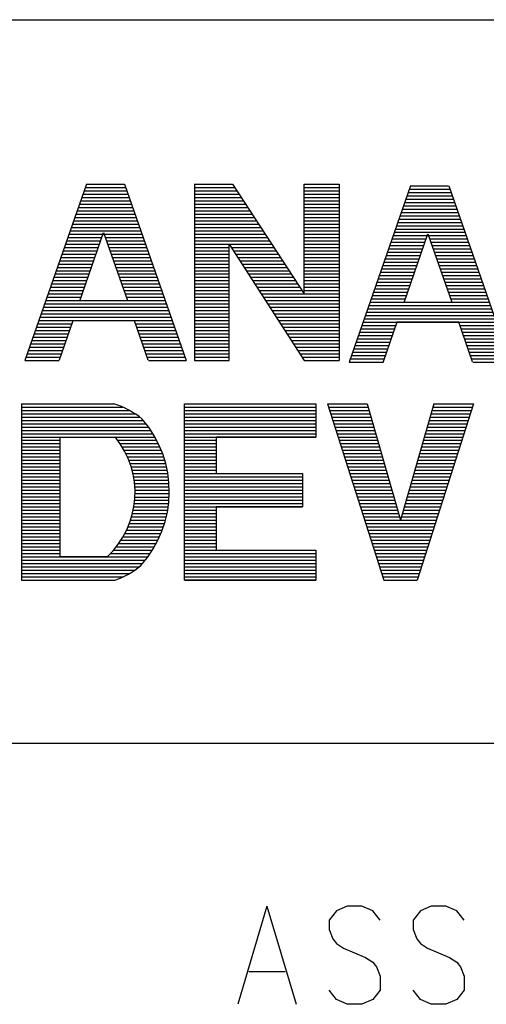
# Model space of a CAD drawing. Extents: x 12040 to 27945, y 10799 to 21199.
# Tile 37 of 42: x 25854 to 26144, y 11437 to 12049. Entities that reach past the tile are written whole.
import ezdxf

# ---------------------------------------------------------------- set-up
doc = ezdxf.new("R2010")
doc.units = 0
doc.header["$MEASUREMENT"] = 0
doc.layers.add('ASSYDWGBOT_PHO', color=7, linetype='Continuous')

msp = doc.modelspace()

# ---------------------------------------------------------------- linework, layer by layer
at = {"layer": 'ASSYDWGBOT_PHO'}
for points in [[(23240.999, 12049.38), (27945, 12049.38)], [(25895.321, 11947.1), (25857.05, 11837.47)], [(25894.699, 11945.03), (25919.83, 11945.03)], [(25895.321, 11947.1), (25919.001, 11947.1)], [(25919.109, 11947.1), (25957.371, 11837.47)], [(25962.54, 11947.1), (25962.54, 11837.47)], [(25962.54, 11947.1), (25986.33, 11947.1)], [(25962.54, 11945.03), (25987.471, 11945.03)], [(25986.33, 11947.1), (26030.8, 11878.84)], [(26030.8, 11878.84), (26030.8, 11947.1)], [(26030.8, 11947.1), (26052.521, 11947.1)], [(26030.8, 11947.1), (26052.521, 11947.1)], [(26030.8, 11945.03), (26052.521, 11945.03)], [(26052.521, 11947.1), (26052.521, 11837.47)], [(26097.05, 11946.11), (26058.781, 11836.48)], [(26097.05, 11946.11), (26120.729, 11946.11)], [(26120.831, 11946.11), (26159.1, 11836.48)], [(25893.25, 11940.89), (25921.28, 11940.89)], [(25893.97, 11942.96), (25920.549, 11942.96)], [(25962.54, 11942.96), (25988.92, 11942.96)], [(25962.54, 11940.89), (25990.471, 11940.89)], [(26030.8, 11942.96), (26052.521, 11942.96)], [(26030.8, 11940.89), (26052.521, 11940.89)], [(26094.98, 11939.91), (26123.011, 11939.91)], [(26095.699, 11941.98), (26122.28, 11941.98)], [(26096.43, 11944.05), (26121.559, 11944.05)], [(25891.081, 11934.69), (25923.349, 11934.69)], [(25891.8, 11936.76), (25922.621, 11936.76)], [(25892.42, 11938.83), (25921.9, 11938.83)], [(25962.54, 11938.83), (25991.61, 11938.83)], [(25962.54, 11936.76), (25992.95, 11936.76)], [(25962.54, 11934.69), (25994.19, 11934.69)], [(26030.8, 11938.83), (26052.521, 11938.83)], [(26030.8, 11936.76), (26052.521, 11936.76)], [(26030.8, 11934.69), (26052.521, 11934.69)], [(26092.81, 11933.7), (26125.071, 11933.7)], [(26093.531, 11935.77), (26124.35, 11935.77)], [(26094.151, 11937.84), (26123.631, 11937.84)], [(25888.91, 11928.48), (25925.619, 11928.48)], [(25889.629, 11930.55), (25924.789, 11930.55)], [(25890.15, 11932.62), (25924.17, 11932.62)], [(25962.54, 11932.62), (25995.541, 11932.62)], [(25962.54, 11930.55), (25996.981, 11930.55)], [(25962.54, 11928.48), (25998.23, 11928.48)], [(26030.8, 11932.62), (26052.521, 11932.62)], [(26030.8, 11930.55), (26052.521, 11930.55)], [(26030.8, 11928.48), (26052.521, 11928.48)], [(26090.63, 11927.5), (26127.35, 11927.5)], [(26091.36, 11929.57), (26126.52, 11929.57)], [(26091.869, 11931.64), (26125.9, 11931.64)], [(25886.73, 11922.28), (25927.691, 11922.28)], [(25887.461, 11924.35), (25927.071, 11924.35)], [(25888.18, 11926.41), (25926.241, 11926.41)], [(25962.54, 11926.41), (25999.67, 11926.41)], [(25962.54, 11924.35), (26000.811, 11924.35)], [(25962.54, 11922.28), (26002.359, 11922.28)], [(26030.8, 11926.41), (26052.521, 11926.41)], [(26030.8, 11924.35), (26052.521, 11924.35)], [(26030.8, 11922.28), (26052.521, 11922.28)], [(26088.461, 11921.29), (26129.419, 11921.29)], [(26089.19, 11923.36), (26128.799, 11923.36)], [(26089.911, 11925.43), (26127.97, 11925.43)], [(25884.56, 11916.07), (25929.859, 11916.07)], [(25885.29, 11918.14), (25929.14, 11918.14)], [(25885.91, 11920.21), (25928.41, 11920.21)], [(25891.279, 11874.6), (25906.071, 11917.11)], [(25906.071, 11917.11), (25920.971, 11874.7)], [(25962.54, 11920.21), (26003.71, 11920.21)], [(25962.54, 11918.14), (26004.95, 11918.14)], [(25962.54, 11916.07), (26006.399, 11916.07)], [(26030.8, 11920.21), (26052.521, 11920.21)], [(26030.8, 11918.14), (26052.521, 11918.14)], [(26030.8, 11916.07), (26052.521, 11916.07)], [(26086.29, 11915.09), (26131.59, 11915.09)], [(26087.009, 11917.16), (26130.871, 11917.16)], [(26087.629, 11919.22), (26130.14, 11919.22)], [(26093.01, 11873.61), (26107.8, 11916.12)], [(26107.8, 11916.12), (26122.7, 11873.72)], [(25882.389, 11909.87), (25903.589, 11909.87)], [(25883.11, 11911.94), (25904.32, 11911.94)], [(25883.94, 11914), (25905.14, 11914)], [(25907.32, 11914), (25930.59, 11914)], [(25907.94, 11911.94), (25931.41, 11911.94)], [(25908.76, 11909.87), (25932.14, 11909.87)], [(25962.54, 11914), (26007.74, 11914)], [(25962.54, 11911.94), (26009.09, 11911.94)], [(25962.54, 11909.87), (26010.53, 11909.87)], [(25984.261, 11909.87), (26030.8, 11837.47)], [(25984.261, 11837.47), (25984.261, 11909.76)], [(26030.8, 11914), (26052.521, 11914)], [(26030.8, 11911.94), (26052.521, 11911.94)], [(26030.8, 11909.87), (26052.521, 11909.87)], [(26084.12, 11908.88), (26105.32, 11908.88)], [(26084.841, 11910.95), (26106.039, 11910.95)], [(26085.67, 11913.02), (26106.871, 11913.02)], [(26109.039, 11913.02), (26132.311, 11913.02)], [(26109.659, 11910.95), (26133.141, 11910.95)], [(26110.491, 11908.88), (26133.869, 11908.88)], [(25880.32, 11903.66), (25901.52, 11903.66)], [(25880.939, 11905.73), (25902.25, 11905.73)], [(25881.67, 11907.8), (25902.87, 11907.8)], [(25909.491, 11907.8), (25932.55, 11907.8)], [(25910.11, 11905.73), (25933.479, 11905.73)], [(25910.83, 11903.66), (25934.311, 11903.66)], [(25962.54, 11907.8), (25984.261, 11907.8)], [(25962.54, 11905.73), (25984.261, 11905.73)], [(25962.54, 11903.66), (25984.261, 11903.66)], [(25985.71, 11907.8), (26011.77, 11907.8)], [(25987.061, 11905.73), (26013.22, 11905.73)], [(25988.3, 11903.66), (26014.46, 11903.66)], [(26030.8, 11907.8), (26052.521, 11907.8)], [(26030.8, 11905.73), (26052.521, 11905.73)], [(26030.8, 11903.66), (26052.521, 11903.66)], [(26082.05, 11902.68), (26103.251, 11902.68)], [(26082.67, 11904.74), (26103.979, 11904.74)], [(26083.389, 11906.81), (26104.601, 11906.81)], [(26111.21, 11906.81), (26134.279, 11906.81)], [(26111.839, 11904.74), (26135.21, 11904.74)], [(26112.56, 11902.68), (26136.04, 11902.68)], [(25878.05, 11897.46), (25899.45, 11897.46)], [(25878.981, 11899.52), (25900.08, 11899.52)], [(25879.49, 11901.59), (25900.9, 11901.59)], [(25911.56, 11901.59), (25934.931, 11901.59)], [(25912.38, 11899.52), (25935.65, 11899.52)], [(25913.111, 11897.46), (25936.48, 11897.46)], [(25962.54, 11901.59), (25984.261, 11901.59)], [(25962.54, 11899.52), (25984.261, 11899.52)], [(25962.54, 11897.46), (25984.261, 11897.46)], [(25989.639, 11901.59), (26015.81, 11901.59)], [(25990.99, 11899.52), (26017.26, 11899.52)], [(25992.43, 11897.46), (26018.499, 11897.46)], [(26030.8, 11901.59), (26052.521, 11901.59)], [(26030.8, 11899.52), (26052.521, 11899.52)], [(26030.8, 11897.46), (26052.521, 11897.46)], [(26079.769, 11896.47), (26101.179, 11896.47)], [(26080.7, 11898.54), (26101.801, 11898.54)], [(26081.221, 11900.61), (26102.631, 11900.61)], [(26113.279, 11900.61), (26136.66, 11900.61)], [(26114.111, 11898.54), (26137.381, 11898.54)], [(26114.83, 11896.47), (26138.21, 11896.47)], [(25875.98, 11891.25), (25897.181, 11891.25)], [(25876.699, 11893.32), (25897.9, 11893.32)], [(25877.319, 11895.39), (25898.63, 11895.39)], [(25913.731, 11895.39), (25937.099, 11895.39)], [(25914.45, 11893.32), (25937.83, 11893.32)], [(25915.279, 11891.25), (25938.551, 11891.25)], [(25962.54, 11895.39), (25984.261, 11895.39)], [(25962.54, 11893.32), (25984.261, 11893.32)], [(25962.54, 11891.25), (25984.261, 11891.25)], [(25993.67, 11895.39), (26019.939, 11895.39)], [(25995.02, 11893.32), (26021.191, 11893.32)], [(25996.361, 11891.25), (26022.631, 11891.25)], [(26030.8, 11895.39), (26052.521, 11895.39)], [(26030.8, 11893.32), (26052.521, 11893.32)], [(26030.8, 11891.25), (26052.521, 11891.25)], [(26077.709, 11890.27), (26098.909, 11890.27)], [(26078.43, 11892.33), (26099.63, 11892.33)], [(26079.05, 11894.4), (26100.361, 11894.4)], [(26115.459, 11894.4), (26138.83, 11894.4)], [(26116.18, 11892.33), (26139.549, 11892.33)], [(26117.01, 11890.27), (26140.28, 11890.27)], [(25873.699, 11885.04), (25895.109, 11885.04)], [(25874.43, 11887.11), (25895.729, 11887.11)], [(25875.151, 11889.18), (25896.351, 11889.18)], [(25916, 11889.18), (25939.27, 11889.18)], [(25916.62, 11887.11), (25940.001, 11887.11)], [(25917.351, 11885.04), (25940.821, 11885.04)], [(25962.54, 11889.18), (25984.261, 11889.18)], [(25962.54, 11887.11), (25984.261, 11887.11)], [(25962.54, 11885.04), (25984.261, 11885.04)], [(25997.709, 11889.18), (26023.88, 11889.18)], [(25999.05, 11887.11), (26025.221, 11887.11)], [(26000.29, 11885.04), (26026.56, 11885.04)], [(26030.8, 11889.18), (26052.521, 11889.18)], [(26030.8, 11887.11), (26052.521, 11887.11)], [(26030.8, 11885.04), (26052.521, 11885.04)], [(26075.43, 11884.06), (26096.84, 11884.06)], [(26076.151, 11886.13), (26097.46, 11886.13)], [(26076.88, 11888.2), (26098.08, 11888.2)], [(26117.729, 11888.2), (26141.001, 11888.2)], [(26118.349, 11886.13), (26141.729, 11886.13)], [(26119.08, 11884.06), (26142.55, 11884.06)], [(25871.531, 11878.84), (25892.731, 11878.84)], [(25872.36, 11880.91), (25893.56, 11880.91)], [(25872.98, 11882.98), (25894.279, 11882.98)], [(25918.07, 11882.98), (25941.45, 11882.98)], [(25918.8, 11880.91), (25942.07, 11880.91)], [(25919.519, 11878.84), (25942.89, 11878.84)], [(25962.54, 11882.98), (25984.261, 11882.98)], [(25962.54, 11880.91), (25984.261, 11880.91)], [(25962.54, 11878.84), (25984.261, 11878.84)], [(26001.85, 11882.98), (26027.7, 11882.98)], [(26003.09, 11880.91), (26029.249, 11880.91)], [(26004.33, 11878.84), (26052.521, 11878.84)], [(26030.8, 11882.98), (26052.521, 11882.98)], [(26030.8, 11880.91), (26052.521, 11880.91)], [(26073.259, 11877.85), (26094.46, 11877.85)], [(26074.089, 11879.92), (26095.289, 11879.92)], [(26074.711, 11881.99), (26096.01, 11881.99)], [(26119.801, 11881.99), (26143.169, 11881.99)], [(26120.52, 11879.92), (26143.789, 11879.92)], [(26121.25, 11877.85), (26144.621, 11877.85)], [(25869.459, 11872.63), (25945.07, 11872.63)], [(25870.291, 11874.7), (25944.34, 11874.7)], [(25870.911, 11876.77), (25892.21, 11876.77)], [(25891.399, 11874.83), (25920.5, 11874.83)], [(25920.24, 11876.77), (25943.621, 11876.77)], [(25962.54, 11876.77), (25984.261, 11876.77)], [(25962.54, 11874.7), (25984.261, 11874.7)], [(25962.54, 11872.63), (25984.261, 11872.63)], [(26005.569, 11876.77), (26052.521, 11876.77)], [(26007.021, 11874.7), (26052.521, 11874.7)], [(26008.261, 11872.63), (26052.521, 11872.63)], [(26071.19, 11871.65), (26146.79, 11871.65)], [(26072.02, 11873.72), (26146.07, 11873.72)], [(26072.639, 11875.79), (26093.941, 11875.79)], [(26093.1, 11873.73), (26122.7, 11873.73)], [(26121.969, 11875.79), (26145.35, 11875.79)], [(25867.081, 11866.43), (25947.029, 11866.43)], [(25867.91, 11868.5), (25946.409, 11868.5)], [(25868.629, 11870.57), (25945.69, 11870.57)], [(25962.54, 11870.57), (25984.261, 11870.57)], [(25962.54, 11868.5), (25984.261, 11868.5)], [(25962.54, 11866.43), (25984.261, 11866.43)], [(26009.71, 11870.57), (26052.521, 11870.57)], [(26010.95, 11868.5), (26052.521, 11868.5)], [(26012.289, 11866.43), (26052.521, 11866.43)], [(26068.81, 11865.44), (26148.76, 11865.44)], [(26069.639, 11867.51), (26148.14, 11867.51)], [(26070.36, 11869.58), (26147.409, 11869.58)], [(25865.009, 11860.22), (25886.32, 11860.22)], [(25865.74, 11862.29), (25948.69, 11862.29)], [(25866.36, 11864.36), (25947.96, 11864.36)], [(25886.841, 11862.19), (25878.361, 11837.57)], [(25925.31, 11862.19), (25886.841, 11862.19)], [(25933.79, 11837.57), (25925.31, 11862.19)], [(25926.029, 11860.22), (25949.31, 11860.22)], [(25962.54, 11864.36), (25984.261, 11864.36)], [(25962.54, 11862.29), (25984.261, 11862.29)], [(25962.54, 11860.22), (25984.261, 11860.22)], [(26013.639, 11864.36), (26052.521, 11864.36)], [(26014.98, 11862.29), (26052.521, 11862.29)], [(26016.331, 11860.22), (26052.521, 11860.22)], [(26067.471, 11861.31), (26150.41, 11861.31)], [(26068.09, 11863.37), (26149.691, 11863.37)], [(26088.56, 11861.2), (26080.08, 11836.59)], [(26127.041, 11861.2), (26088.56, 11861.2)], [(26135.521, 11836.59), (26127.041, 11861.2)], [(25862.841, 11854.02), (25884.15, 11854.02)], [(25863.67, 11856.09), (25884.979, 11856.09)], [(25864.29, 11858.15), (25885.7, 11858.15)], [(25926.76, 11858.15), (25950.13, 11858.15)], [(25927.38, 11856.09), (25950.859, 11856.09)], [(25928.209, 11854.02), (25951.481, 11854.02)], [(25962.54, 11858.15), (25984.261, 11858.15)], [(25962.54, 11856.09), (25984.261, 11856.09)], [(25962.54, 11854.02), (25984.261, 11854.02)], [(26017.57, 11858.15), (26052.521, 11858.15)], [(26018.909, 11856.09), (26052.521, 11856.09)], [(26020.46, 11854.02), (26052.521, 11854.02)], [(26065.399, 11855.1), (26086.7, 11855.1)], [(26066.019, 11857.17), (26087.429, 11857.17)], [(26066.74, 11859.24), (26088.051, 11859.24)], [(26127.76, 11859.24), (26151.03, 11859.24)], [(26128.49, 11857.17), (26151.859, 11857.17)], [(26129.11, 11855.1), (26152.58, 11855.1)], [(25860.769, 11847.81), (25881.981, 11847.81)], [(25861.389, 11849.88), (25882.799, 11849.88)], [(25862.221, 11851.95), (25883.53, 11851.95)], [(25928.93, 11851.95), (25952.2, 11851.95)], [(25929.449, 11849.88), (25952.93, 11849.88)], [(25930.38, 11847.81), (25953.65, 11847.81)], [(25962.54, 11851.95), (25984.261, 11851.95)], [(25962.54, 11849.88), (25984.261, 11849.88)], [(25962.54, 11847.81), (25984.261, 11847.81)], [(26021.601, 11851.95), (26052.521, 11851.95)], [(26022.94, 11849.88), (26052.521, 11849.88)], [(26024.29, 11847.81), (26052.521, 11847.81)], [(26063.12, 11848.9), (26084.53, 11848.9)], [(26063.95, 11850.96), (26085.26, 11850.96)], [(26064.569, 11853.03), (26085.88, 11853.03)], [(26129.93, 11853.03), (26153.21, 11853.03)], [(26130.659, 11850.96), (26153.931, 11850.96)], [(26131.18, 11848.9), (26154.65, 11848.9)], [(25858.5, 11841.61), (25879.91, 11841.61)], [(25859.221, 11843.67), (25880.529, 11843.67)], [(25859.949, 11845.74), (25881.359, 11845.74)], [(25931.101, 11845.74), (25954.37, 11845.74)], [(25931.829, 11843.67), (25955.299, 11843.67)], [(25932.55, 11841.61), (25955.82, 11841.61)], [(25962.54, 11845.74), (25984.261, 11845.74)], [(25962.54, 11843.67), (25984.261, 11843.67)], [(25962.54, 11841.61), (25984.261, 11841.61)], [(26025.53, 11845.74), (26052.521, 11845.74)], [(26026.871, 11843.67), (26052.521, 11843.67)], [(26028.219, 11841.61), (26052.521, 11841.61)], [(26060.949, 11842.69), (26082.26, 11842.69)], [(26061.67, 11844.76), (26083.08, 11844.76)], [(26062.5, 11846.83), (26083.7, 11846.83)], [(26132.111, 11846.83), (26155.38, 11846.83)], [(26132.83, 11844.76), (26156.099, 11844.76)], [(26133.551, 11842.69), (26157.03, 11842.69)], [(25857.05, 11837.47), (25878.46, 11837.47)], [(25857.771, 11839.54), (25879.181, 11839.54)], [(25933.27, 11839.54), (25956.65, 11839.54)], [(25934, 11837.47), (25957.371, 11837.47)], [(25962.54, 11839.54), (25984.261, 11839.54)], [(25962.54, 11837.47), (25984.261, 11837.47)], [(25962.54, 11837.47), (25984.261, 11837.47)], [(26029.671, 11839.54), (26052.521, 11839.54)], [(26030.8, 11837.47), (26052.521, 11837.47)], [(26058.781, 11836.48), (26080.191, 11836.48)], [(26059.5, 11838.55), (26080.91, 11838.55)], [(26060.23, 11840.62), (26081.64, 11840.62)], [(26134.279, 11840.62), (26157.551, 11840.62)], [(26135, 11838.55), (26158.381, 11838.55)], [(26135.731, 11836.48), (26159.1, 11836.48)], [(25854.98, 11810.58), (25912.491, 11810.58)], [(25854.98, 11810.58), (25854.98, 11700.95)], [(25956.341, 11810.58), (26038.04, 11810.58)], [(25956.341, 11810.58), (26038.04, 11810.58)], [(25956.341, 11700.95), (25956.341, 11810.58)], [(26038.04, 11810.58), (26038.04, 11789.89)], [(26045.28, 11810.58), (26070, 11810.58)], [(26045.28, 11810.58), (26080.45, 11700.95)], [(26070.11, 11810.58), (26090.79, 11738.18)], [(26111.481, 11810.58), (26090.79, 11738.18)], [(26136.299, 11810.58), (26101.13, 11700.95)], [(26111.58, 11810.58), (26136.299, 11810.58)], [(25854.98, 11808.51), (25917.919, 11808.51)], [(25854.98, 11806.44), (25922.06, 11806.44)], [(25854.98, 11804.37), (25925.61, 11804.37)], [(25956.341, 11808.51), (26038.04, 11808.51)], [(25956.341, 11806.44), (26038.04, 11806.44)], [(25956.341, 11804.37), (26038.04, 11804.37)], [(26046.009, 11808.51), (26070.62, 11808.51)], [(26046.73, 11806.44), (26071.239, 11806.44)], [(26047.35, 11804.37), (26071.859, 11804.37)], [(26109.72, 11804.37), (26134.23, 11804.37)], [(26110.34, 11806.44), (26134.951, 11806.44)], [(26110.96, 11808.51), (26135.571, 11808.51)], [(25854.98, 11802.3), (25928.36, 11802.3)], [(25854.98, 11800.24), (25930.731, 11800.24)], [(25854.98, 11798.17), (25932.501, 11798.17)], [(25956.341, 11802.3), (26038.04, 11802.3)], [(25956.341, 11800.24), (26038.04, 11800.24)], [(25956.341, 11798.17), (26038.04, 11798.17)], [(26047.97, 11802.3), (26072.479, 11802.3)], [(26048.7, 11800.24), (26073, 11800.24)], [(26049.32, 11798.17), (26073.521, 11798.17)], [(26107.96, 11798.17), (26132.259, 11798.17)], [(26108.58, 11800.24), (26132.879, 11800.24)], [(26109.2, 11802.3), (26133.61, 11802.3)], [(25854.98, 11796.1), (25933.981, 11796.1)], [(25854.98, 11794.03), (25935.459, 11794.03)], [(25854.98, 11791.96), (25936.741, 11791.96)], [(25956.341, 11796.1), (26038.04, 11796.1)], [(25956.341, 11794.03), (26038.04, 11794.03)], [(25956.341, 11791.96), (26038.04, 11791.96)], [(26050.039, 11796.1), (26074.141, 11796.1)], [(26050.659, 11794.03), (26074.86, 11794.03)], [(26051.279, 11791.96), (26075.38, 11791.96)], [(26106.199, 11791.96), (26130.199, 11791.96)], [(26106.819, 11794.03), (26131.02, 11794.03)], [(26107.34, 11796.1), (26131.54, 11796.1)], [(25854.98, 11789.89), (25938.021, 11789.89)], [(25854.98, 11787.83), (25878.771, 11787.83)], [(25878.771, 11789.79), (25878.771, 11715.32)], [(25878.799, 11789.73), (25913.401, 11789.73)], [(25914.869, 11787.83), (25939.1, 11787.83)], [(25956.341, 11789.89), (26038.04, 11789.89)], [(25956.341, 11787.83), (25975.99, 11787.83)], [(26038.04, 11789.89), (25975.99, 11789.89)], [(25975.99, 11789.89), (25975.99, 11767.14)], [(26052.01, 11789.89), (26076, 11789.89)], [(26052.629, 11787.83), (26076.62, 11787.83)], [(26105.061, 11787.83), (26128.95, 11787.83)], [(26105.579, 11789.89), (26129.58, 11789.89)], [(25854.98, 11785.76), (25878.771, 11785.76)], [(25854.98, 11783.69), (25878.771, 11783.69)], [(25854.98, 11781.62), (25878.771, 11781.62)], [(25916.309, 11785.76), (25940.09, 11785.76)], [(25917.66, 11783.69), (25941.071, 11783.69)], [(25918.8, 11781.62), (25941.959, 11781.62)], [(25956.341, 11785.76), (25975.99, 11785.76)], [(25956.341, 11783.69), (25975.99, 11783.69)], [(25956.341, 11781.62), (25975.99, 11781.62)], [(26053.249, 11785.76), (26077.141, 11785.76)], [(26053.97, 11783.69), (26077.761, 11783.69)], [(26054.59, 11781.62), (26078.381, 11781.62)], [(26103.201, 11781.62), (26126.989, 11781.62)], [(26103.821, 11783.69), (26127.609, 11783.69)], [(26104.441, 11785.76), (26128.33, 11785.76)], [(25854.98, 11779.55), (25878.771, 11779.55)], [(25854.98, 11777.48), (25878.771, 11777.48)], [(25854.98, 11775.41), (25878.771, 11775.41)], [(25919.93, 11779.55), (25942.751, 11779.55)], [(25920.971, 11777.48), (25943.529, 11777.48)], [(25921.789, 11775.41), (25944.12, 11775.41)], [(25956.341, 11779.55), (25975.99, 11779.55)], [(25956.341, 11777.48), (25975.99, 11777.48)], [(25956.341, 11775.41), (25975.99, 11775.41)], [(26055.321, 11779.55), (26078.899, 11779.55)], [(26055.941, 11777.48), (26079.519, 11777.48)], [(26056.66, 11775.41), (26080.24, 11775.41)], [(26101.44, 11775.41), (26124.92, 11775.41)], [(26102.06, 11777.48), (26125.65, 11777.48)], [(26102.68, 11779.55), (26126.27, 11779.55)], [(25854.98, 11773.35), (25878.771, 11773.35)], [(25854.98, 11771.28), (25878.771, 11771.28)], [(25854.98, 11769.21), (25878.771, 11769.21)], [(25922.621, 11773.35), (25944.719, 11773.35)], [(25923.241, 11771.28), (25945.21, 11771.28)], [(25923.759, 11769.21), (25945.601, 11769.21)], [(25956.341, 11773.35), (25975.99, 11773.35)], [(25956.341, 11771.28), (25975.99, 11771.28)], [(25956.341, 11769.21), (25975.99, 11769.21)], [(26057.28, 11773.35), (26080.45, 11773.35)], [(26058.01, 11771.28), (26081.28, 11771.28)], [(26058.63, 11769.21), (26082.001, 11769.21)], [(26099.89, 11769.21), (26122.959, 11769.21)], [(26100.41, 11771.28), (26123.581, 11771.28)], [(26100.929, 11773.35), (26124.201, 11773.35)], [(25854.98, 11767.14), (25878.771, 11767.14)], [(25854.98, 11765.07), (25878.771, 11765.07)], [(25854.98, 11763), (25878.771, 11763)], [(25924.28, 11767.14), (25945.999, 11767.14)], [(25924.69, 11765.07), (25946.289, 11765.07)], [(25925.1, 11763), (25946.59, 11763)], [(25956.341, 11767.14), (26029.77, 11767.14)], [(25956.341, 11765.07), (26029.77, 11765.07)], [(25956.341, 11763), (26029.77, 11763)], [(25975.99, 11767.14), (26029.77, 11767.14)], [(26029.77, 11767.14), (26029.77, 11746.46)], [(26059.25, 11767.14), (26082.52, 11767.14)], [(26059.971, 11765.07), (26083.139, 11765.07)], [(26060.591, 11763), (26083.651, 11763)], [(26097.931, 11763), (26120.991, 11763)], [(26098.65, 11765.07), (26121.611, 11765.07)], [(26099.171, 11767.14), (26122.339, 11767.14)], [(25854.98, 11760.93), (25878.771, 11760.93)], [(25854.98, 11758.87), (25878.771, 11758.87)], [(25854.98, 11756.8), (25878.771, 11756.8)], [(25925.409, 11760.93), (25946.621, 11760.93)], [(25925.52, 11758.87), (25946.88, 11758.87)], [(25925.619, 11756.8), (25946.88, 11756.8)], [(25956.341, 11760.93), (26029.77, 11760.93)], [(25956.341, 11758.87), (26029.77, 11758.87)], [(25956.341, 11756.8), (26029.77, 11756.8)], [(26061.31, 11760.93), (26084.28, 11760.93)], [(26061.939, 11758.87), (26084.69, 11758.87)], [(26062.559, 11756.8), (26085.409, 11756.8)], [(26096.17, 11756.8), (26119.03, 11756.8)], [(26096.79, 11758.87), (26119.65, 11758.87)], [(26097.309, 11760.93), (26120.371, 11760.93)], [(25854.98, 11754.73), (25878.771, 11754.73)], [(25854.98, 11752.66), (25878.771, 11752.66)], [(25854.98, 11750.59), (25878.771, 11750.59)], [(25925.409, 11750.59), (25946.69, 11750.59)], [(25925.619, 11754.73), (25946.88, 11754.73)], [(25925.619, 11752.56), (25946.88, 11752.56)], [(25956.341, 11754.73), (26029.77, 11754.73)], [(25956.341, 11752.66), (26029.77, 11752.66)], [(25956.341, 11750.59), (26029.77, 11750.59)], [(26063.28, 11754.73), (26086.14, 11754.73)], [(26063.9, 11752.66), (26086.651, 11752.66)], [(26064.52, 11750.59), (26087.271, 11750.59)], [(26094.41, 11750.59), (26117.06, 11750.59)], [(26094.931, 11752.66), (26117.781, 11752.66)], [(26095.65, 11754.73), (26118.2, 11754.73)], [(25854.98, 11748.52), (25878.771, 11748.52)], [(25854.98, 11746.46), (25878.771, 11746.46)], [(25854.98, 11744.39), (25878.771, 11744.39)], [(25924.48, 11744.39), (25945.9, 11744.39)], [(25924.9, 11746.46), (25946.289, 11746.46)], [(25925.211, 11748.52), (25946.489, 11748.52)], [(25956.341, 11748.52), (26029.77, 11748.52)], [(25956.341, 11746.46), (26029.77, 11746.46)], [(25956.341, 11744.39), (25975.99, 11744.39)], [(26029.77, 11746.46), (25975.99, 11746.46)], [(25975.99, 11746.46), (25975.99, 11719.56)], [(26065.25, 11748.52), (26087.69, 11748.52)], [(26065.76, 11746.46), (26088.409, 11746.46)], [(26066.69, 11744.39), (26089.029, 11744.39)], [(26092.649, 11744.39), (26114.889, 11744.39)], [(26093.269, 11746.46), (26115.61, 11746.46)], [(26093.79, 11748.52), (26116.341, 11748.52)], [(25854.98, 11742.32), (25878.771, 11742.32)], [(25854.98, 11740.25), (25878.771, 11740.25)], [(25854.98, 11738.18), (25878.771, 11738.18)], [(25922.93, 11738.18), (25944.521, 11738.18)], [(25923.55, 11740.25), (25945.11, 11740.25)], [(25924.07, 11742.32), (25945.499, 11742.32)], [(25956.341, 11742.32), (25975.99, 11742.32)], [(25956.341, 11740.25), (25975.99, 11740.25)], [(25956.341, 11738.18), (25975.99, 11738.18)], [(26067.31, 11742.32), (26089.649, 11742.32)], [(26068.041, 11740.25), (26090.071, 11740.25)], [(26068.661, 11738.18), (26112.921, 11738.18)], [(26091.511, 11740.25), (26113.649, 11740.25)], [(26092.03, 11742.32), (26114.269, 11742.32)], [(25854.98, 11736.11), (25878.771, 11736.11)], [(25854.98, 11734.04), (25878.771, 11734.04)], [(25854.98, 11731.98), (25878.771, 11731.98)], [(25920.45, 11731.98), (25942.551, 11731.98)], [(25921.379, 11734.04), (25943.34, 11734.04)], [(25922.211, 11736.11), (25943.93, 11736.11)], [(25956.341, 11736.11), (25975.99, 11736.11)], [(25956.341, 11734.04), (25975.99, 11734.04)], [(25956.341, 11731.98), (25975.99, 11731.98)], [(26069.281, 11736.11), (26112.41, 11736.11)], [(26069.901, 11734.04), (26111.58, 11734.04)], [(26070.52, 11731.98), (26110.96, 11731.98)], [(25854.98, 11729.91), (25878.771, 11729.91)], [(25854.98, 11727.84), (25878.771, 11727.84)], [(25854.98, 11725.77), (25878.771, 11725.77)], [(25916.929, 11725.77), (25939.89, 11725.77)], [(25918.28, 11727.84), (25940.87, 11727.84)], [(25919.31, 11729.91), (25941.759, 11729.91)], [(25956.341, 11729.91), (25975.99, 11729.91)], [(25956.341, 11727.84), (25975.99, 11727.84)], [(25956.341, 11725.77), (25975.99, 11725.77)], [(26071.239, 11729.91), (26110.439, 11729.91)], [(26071.859, 11727.84), (26109.61, 11727.84)], [(26072.479, 11725.77), (26108.99, 11725.77)], [(25854.98, 11723.7), (25878.771, 11723.7)], [(25854.98, 11721.63), (25878.771, 11721.63)], [(25854.98, 11719.56), (25878.771, 11719.56)], [(25912.38, 11719.56), (25936.34, 11719.56)], [(25914.04, 11721.63), (25937.62, 11721.63)], [(25915.59, 11723.7), (25938.81, 11723.7)], [(25956.341, 11723.7), (25975.99, 11723.7)], [(25956.341, 11721.63), (25975.99, 11721.63)], [(25956.341, 11719.56), (26038.04, 11719.56)], [(25975.99, 11719.56), (26038.04, 11719.56)], [(26038.04, 11719.56), (26038.04, 11700.95)], [(26073.21, 11723.7), (26108.271, 11723.7)], [(26073.931, 11721.63), (26107.75, 11721.63)], [(26074.551, 11719.56), (26107.031, 11719.56)], [(25854.98, 11717.5), (25878.771, 11717.5)], [(25854.98, 11715.43), (25933.59, 11715.43)], [(25854.98, 11713.36), (25931.91, 11713.36)], [(25878.901, 11715.63), (25908.001, 11715.63)], [(25910.311, 11717.5), (25935.061, 11717.5)], [(25956.341, 11717.5), (26038.04, 11717.5)], [(25956.341, 11715.43), (26038.04, 11715.43)], [(25956.341, 11713.36), (26038.04, 11713.36)], [(26075.279, 11717.5), (26106.409, 11717.5)], [(26075.899, 11715.43), (26105.68, 11715.43)], [(26076.521, 11713.36), (26105.061, 11713.36)], [(25854.98, 11711.29), (25930.241, 11711.29)], [(25854.98, 11709.22), (25928.07, 11709.22)], [(25854.98, 11707.15), (25925.409, 11707.15)], [(25956.341, 11711.29), (26038.04, 11711.29)], [(25956.341, 11709.22), (26038.04, 11709.22)], [(25956.341, 11707.15), (26038.04, 11707.15)], [(26077.141, 11711.29), (26104.441, 11711.29)], [(26077.86, 11709.22), (26103.72, 11709.22)], [(26078.381, 11707.15), (26103.201, 11707.15)], [(25854.98, 11705.09), (25922.26, 11705.09)], [(25854.98, 11703.02), (25918.32, 11703.02)], [(25854.98, 11700.95), (25913.21, 11700.95)], [(25956.341, 11705.09), (26038.04, 11705.09)], [(25956.341, 11703.02), (26038.04, 11703.02)], [(25956.341, 11700.95), (26038.04, 11700.95)], [(26038.04, 11700.95), (25956.341, 11700.95)], [(26079.21, 11705.09), (26102.48, 11705.09)], [(26079.83, 11703.02), (26101.749, 11703.02)], [(26080.45, 11700.95), (26101.13, 11700.95)], [(27941, 11599.38), (25445, 11599.38)], [(26007.681, 11498.16), (25989.5, 11437.13)], [(26007.681, 11498.16), (26025.86, 11437.13)], [(26057.68, 11498.16), (26050.859, 11495.25)], [(26066.771, 11498.16), (26057.68, 11498.16)], [(26073.589, 11495.25), (26066.771, 11498.16)], [(26109.949, 11498.16), (26103.14, 11495.25)], [(26119.049, 11498.16), (26109.949, 11498.16)], [(26125.86, 11495.25), (26119.049, 11498.16)], [(26050.859, 11495.25), (26046.32, 11489.44)], [(26078.14, 11489.44), (26073.589, 11495.25)], [(26103.14, 11495.25), (26098.591, 11489.44)], [(26130.409, 11489.44), (26125.86, 11495.25)], [(26046.32, 11489.44), (26046.32, 11483.63)], [(26098.591, 11489.44), (26098.591, 11483.63)], [(26046.32, 11483.63), (26048.59, 11477.81)], [(26098.591, 11483.63), (26100.861, 11477.81)], [(26048.59, 11477.81), (26050.859, 11474.91)], [(26050.859, 11474.91), (26055.41, 11472)], [(26100.861, 11477.81), (26103.14, 11474.91)], [(26103.14, 11474.91), (26107.679, 11472)], [(26055.41, 11472), (26069.05, 11466.19)], [(26107.679, 11472), (26121.321, 11466.19)], [(26069.05, 11466.19), (26073.589, 11463.28)], [(26073.589, 11463.28), (26075.859, 11460.38)], [(26121.321, 11466.19), (26125.86, 11463.28)], [(26125.86, 11463.28), (26128.139, 11460.38)], [(25996.321, 11457.47), (26019.051, 11457.47)], [(26075.859, 11460.38), (26078.14, 11454.56)], [(26128.139, 11460.38), (26130.409, 11454.56)], [(26078.14, 11454.56), (26078.14, 11445.84)], [(26130.409, 11454.56), (26130.409, 11445.84)], [(26050.859, 11440.03), (26046.32, 11445.84)], [(26078.14, 11445.84), (26073.589, 11440.03)], [(26103.14, 11440.03), (26098.591, 11445.84)], [(26130.409, 11445.84), (26125.86, 11440.03)], [(26057.68, 11437.13), (26050.859, 11440.03)], [(26066.771, 11437.13), (26057.68, 11437.13)], [(26073.589, 11440.03), (26066.771, 11437.13)], [(26109.949, 11437.13), (26103.14, 11440.03)], [(26119.049, 11437.13), (26109.949, 11437.13)], [(26125.86, 11440.03), (26119.049, 11437.13)]]:
    msp.add_lwpolyline(points, dxfattribs=at)
for points in [[(25930.13, 11801.03, 0.093642), (25912.439, 11810.59)], [(25929.18, 11710.04, 0.379877), (25930.14, 11801.03)], [(25908.171, 11715.35, 0.397421), (25913.191, 11789.92)], [(25913.111, 11700.95, 0.101124), (25929.159, 11710.01)]]:
    msp.add_lwpolyline(points, format="xyb", dxfattribs=at)

doc.saveas('drawing.dxf')
